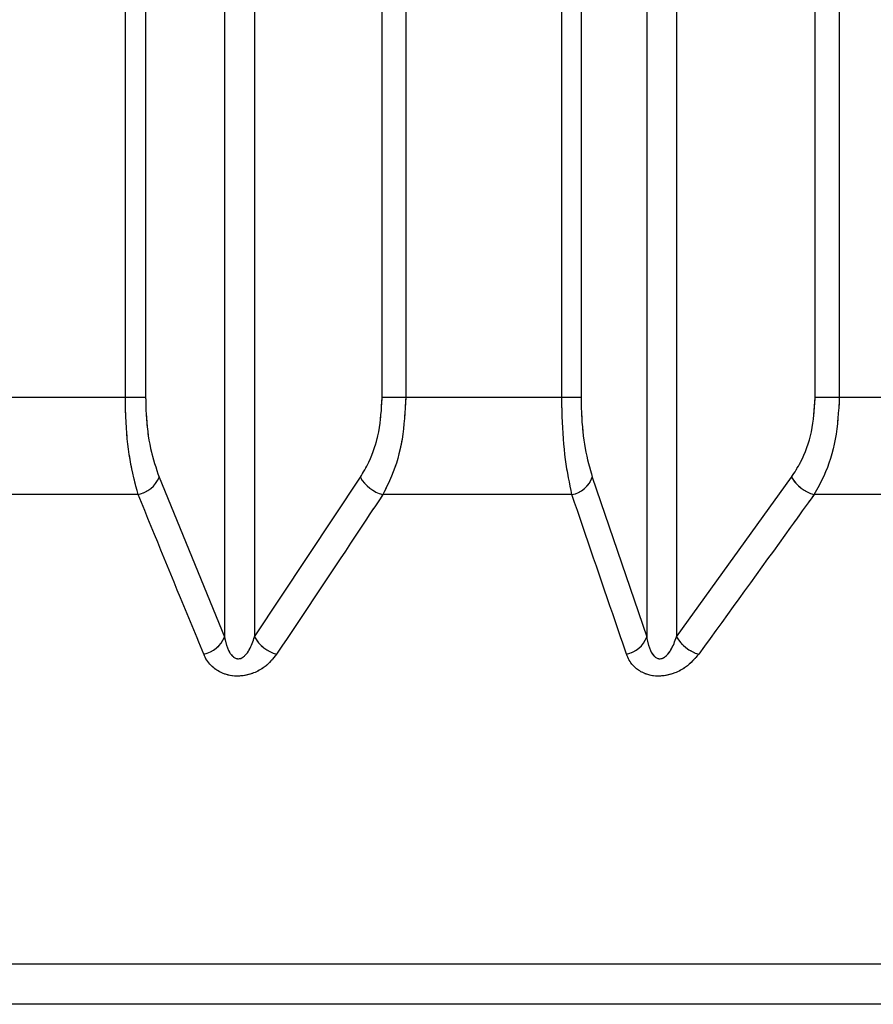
# Model space of a CAD drawing. Header units: inches. Extents: x 0.1 to 16.9, y 0.1 to 10.9.
# Tile 39 of 235: x 6.45035 to 6.45149, y 2.44266 to 2.44397. Entities that reach past the tile are written whole.
import ezdxf

# ---------------------------------------------------------------- set-up
doc = ezdxf.new("R2010")
doc.units = ezdxf.units.IN
doc.header["$MEASUREMENT"] = 0
doc.linetypes.add('PHANTOM', pattern=[0.49999999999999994, 0.25, -0.05, 0.05, -0.05, 0.05, -0.05])

msp = doc.modelspace()

# ---------------------------------------------------------------- linework, layer by layer
at = {"color": 7, "linetype": 'Continuous', "lineweight": 25}
for p, q in [((6.450486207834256, 2.443469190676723), (6.450486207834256, 2.447858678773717)), ((6.450513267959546, 2.447858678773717), (6.450513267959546, 2.443469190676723)), ((6.450829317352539, 2.443469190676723), (6.450829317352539, 2.447858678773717)), ((6.450860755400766, 2.447858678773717), (6.450860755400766, 2.443469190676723)), ((6.451069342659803, 2.443469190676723), (6.451069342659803, 2.447858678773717)), ((6.45109501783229, 2.447858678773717), (6.45109501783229, 2.443469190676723)), ((6.451407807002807, 2.443469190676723), (6.451407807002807, 2.447858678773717)), ((6.451440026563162, 2.447858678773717), (6.451440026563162, 2.443469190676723)), ((6.450618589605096, 2.447602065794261), (6.450618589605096, 2.443149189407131)), ((6.450658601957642, 2.447602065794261), (6.450658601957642, 2.443149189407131)), ((6.451182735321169, 2.447602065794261), (6.451182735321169, 2.443149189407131)), ((6.451222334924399, 2.447602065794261), (6.451222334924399, 2.443149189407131)), ((6.450486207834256, 2.443469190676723), (6.450275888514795, 2.443469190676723)), ((6.450513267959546, 2.443469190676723), (6.450486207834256, 2.443469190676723)), ((6.450860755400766, 2.443469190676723), (6.450829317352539, 2.443469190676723)), ((6.451069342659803, 2.443469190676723), (6.450860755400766, 2.443469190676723)), ((6.45109501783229, 2.443469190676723), (6.451069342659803, 2.443469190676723)), ((6.451440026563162, 2.443469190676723), (6.451407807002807, 2.443469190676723)), ((6.451646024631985, 2.443469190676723), (6.451440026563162, 2.443469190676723)), ((6.450531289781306, 2.443362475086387), (6.450618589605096, 2.443149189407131)), ((6.450658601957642, 2.443149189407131), (6.450800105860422, 2.443362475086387)), ((6.451110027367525, 2.443362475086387), (6.451182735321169, 2.443149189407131)), ((6.451222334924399, 2.443149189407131), (6.451376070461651, 2.443362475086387)), ((6.450503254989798, 2.443339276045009), (6.450248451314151, 2.443339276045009)), ((6.451082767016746, 2.443339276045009), (6.450830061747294, 2.443339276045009)), ((6.451655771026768, 2.443339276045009), (6.451406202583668, 2.443339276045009)), ((6.4580042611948, 2.44271199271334), (6.440993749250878, 2.44271199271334)), ((6.457874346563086, 2.442658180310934), (6.441123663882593, 2.442658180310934))]:
    msp.add_line(p, q, dxfattribs=at)
at = {"color": 7, "linetype": 'PHANTOM', "lineweight": 18}
for p, q in [((6.450486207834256, 2.443469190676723), (6.450486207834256, 2.447858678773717)), ((6.450486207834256, 2.443469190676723), (6.450486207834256, 2.447858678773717)), ((6.450486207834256, 2.443469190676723), (6.450486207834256, 2.447858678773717)), ((6.450513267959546, 2.447858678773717), (6.450513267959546, 2.443469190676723)), ((6.450513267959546, 2.447858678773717), (6.450513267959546, 2.443469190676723)), ((6.450513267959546, 2.447858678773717), (6.450513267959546, 2.443469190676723)), ((6.450829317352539, 2.443469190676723), (6.450829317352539, 2.447858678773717)), ((6.450829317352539, 2.443469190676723), (6.450829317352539, 2.447858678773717)), ((6.450829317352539, 2.443469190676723), (6.450829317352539, 2.447858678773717)), ((6.450860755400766, 2.447858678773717), (6.450860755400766, 2.443469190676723)), ((6.450860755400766, 2.447858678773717), (6.450860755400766, 2.443469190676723)), ((6.450860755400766, 2.447858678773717), (6.450860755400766, 2.443469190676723)), ((6.451069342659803, 2.443469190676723), (6.451069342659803, 2.447858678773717)), ((6.451069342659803, 2.443469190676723), (6.451069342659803, 2.447858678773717)), ((6.451069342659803, 2.443469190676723), (6.451069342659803, 2.447858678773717)), ((6.45109501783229, 2.447858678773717), (6.45109501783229, 2.443469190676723)), ((6.45109501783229, 2.447858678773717), (6.45109501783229, 2.443469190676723)), ((6.45109501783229, 2.447858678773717), (6.45109501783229, 2.443469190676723)), ((6.451407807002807, 2.443469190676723), (6.451407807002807, 2.447858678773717)), ((6.451407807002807, 2.443469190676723), (6.451407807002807, 2.447858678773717)), ((6.451407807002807, 2.443469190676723), (6.451407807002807, 2.447858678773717)), ((6.451440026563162, 2.447858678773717), (6.451440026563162, 2.443469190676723)), ((6.451440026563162, 2.447858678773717), (6.451440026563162, 2.443469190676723)), ((6.451440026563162, 2.447858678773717), (6.451440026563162, 2.443469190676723)), ((6.450618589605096, 2.447602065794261), (6.450618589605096, 2.443149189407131)), ((6.450618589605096, 2.447602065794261), (6.450618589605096, 2.443149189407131)), ((6.450618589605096, 2.447602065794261), (6.450618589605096, 2.443149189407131)), ((6.450658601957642, 2.447602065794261), (6.450658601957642, 2.443149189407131)), ((6.450658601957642, 2.447602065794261), (6.450658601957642, 2.443149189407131)), ((6.450658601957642, 2.447602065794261), (6.450658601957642, 2.443149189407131)), ((6.451182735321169, 2.447602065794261), (6.451182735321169, 2.443149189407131)), ((6.451182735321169, 2.447602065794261), (6.451182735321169, 2.443149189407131)), ((6.451182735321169, 2.447602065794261), (6.451182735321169, 2.443149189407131)), ((6.451222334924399, 2.447602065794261), (6.451222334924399, 2.443149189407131)), ((6.451222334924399, 2.447602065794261), (6.451222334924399, 2.443149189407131)), ((6.451222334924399, 2.447602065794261), (6.451222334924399, 2.443149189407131)), ((6.450486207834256, 2.443469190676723), (6.450275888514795, 2.443469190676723)), ((6.450486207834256, 2.443469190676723), (6.450275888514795, 2.443469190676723)), ((6.450486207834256, 2.443469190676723), (6.450275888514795, 2.443469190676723)), ((6.450513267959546, 2.443469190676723), (6.450486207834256, 2.443469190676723)), ((6.450513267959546, 2.443469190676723), (6.450486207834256, 2.443469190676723)), ((6.450513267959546, 2.443469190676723), (6.450486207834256, 2.443469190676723)), ((6.450860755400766, 2.443469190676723), (6.450829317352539, 2.443469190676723)), ((6.450860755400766, 2.443469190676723), (6.450829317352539, 2.443469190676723)), ((6.450860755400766, 2.443469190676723), (6.450829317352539, 2.443469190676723)), ((6.451069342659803, 2.443469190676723), (6.450860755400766, 2.443469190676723)), ((6.451069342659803, 2.443469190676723), (6.450860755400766, 2.443469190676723)), ((6.451069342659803, 2.443469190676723), (6.450860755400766, 2.443469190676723)), ((6.45109501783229, 2.443469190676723), (6.451069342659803, 2.443469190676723)), ((6.45109501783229, 2.443469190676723), (6.451069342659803, 2.443469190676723)), ((6.45109501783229, 2.443469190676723), (6.451069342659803, 2.443469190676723)), ((6.451440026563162, 2.443469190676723), (6.451407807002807, 2.443469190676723)), ((6.451440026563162, 2.443469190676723), (6.451407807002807, 2.443469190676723)), ((6.451440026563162, 2.443469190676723), (6.451407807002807, 2.443469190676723)), ((6.451646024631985, 2.443469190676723), (6.451440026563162, 2.443469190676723)), ((6.451646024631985, 2.443469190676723), (6.451440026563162, 2.443469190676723)), ((6.451646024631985, 2.443469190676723), (6.451440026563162, 2.443469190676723)), ((6.450531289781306, 2.443362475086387), (6.450618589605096, 2.443149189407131)), ((6.450531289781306, 2.443362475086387), (6.450618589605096, 2.443149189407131)), ((6.450531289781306, 2.443362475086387), (6.450618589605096, 2.443149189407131)), ((6.450658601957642, 2.443149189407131), (6.450800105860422, 2.443362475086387)), ((6.450658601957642, 2.443149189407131), (6.450800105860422, 2.443362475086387)), ((6.450658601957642, 2.443149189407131), (6.450800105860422, 2.443362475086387)), ((6.451110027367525, 2.443362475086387), (6.451182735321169, 2.443149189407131)), ((6.451110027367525, 2.443362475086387), (6.451182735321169, 2.443149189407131)), ((6.451110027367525, 2.443362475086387), (6.451182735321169, 2.443149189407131)), ((6.451222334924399, 2.443149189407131), (6.451376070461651, 2.443362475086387)), ((6.451222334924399, 2.443149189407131), (6.451376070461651, 2.443362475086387)), ((6.451222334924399, 2.443149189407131), (6.451376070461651, 2.443362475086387)), ((6.450503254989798, 2.443339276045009), (6.450248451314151, 2.443339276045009)), ((6.450503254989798, 2.443339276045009), (6.450248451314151, 2.443339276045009)), ((6.450503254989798, 2.443339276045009), (6.450248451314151, 2.443339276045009)), ((6.451082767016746, 2.443339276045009), (6.450830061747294, 2.443339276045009)), ((6.451082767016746, 2.443339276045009), (6.450830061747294, 2.443339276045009)), ((6.451082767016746, 2.443339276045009), (6.450830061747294, 2.443339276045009)), ((6.451655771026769, 2.443339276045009), (6.451406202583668, 2.443339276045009)), ((6.451655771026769, 2.443339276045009), (6.451406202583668, 2.443339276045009)), ((6.451655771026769, 2.443339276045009), (6.451406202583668, 2.443339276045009)), ((6.4580042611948, 2.44271199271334), (6.440993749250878, 2.44271199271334)), ((6.4580042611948, 2.44271199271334), (6.44099374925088, 2.44271199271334)), ((6.4580042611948, 2.44271199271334), (6.44099374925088, 2.44271199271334)), ((6.457874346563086, 2.442658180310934), (6.441123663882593, 2.442658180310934)), ((6.457874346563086, 2.442658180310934), (6.441123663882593, 2.442658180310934)), ((6.457874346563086, 2.442658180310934), (6.441123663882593, 2.442658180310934))]:
    msp.add_line(p, q, dxfattribs=at)
at = {"color": 7, "linetype": 'Continuous', "lineweight": 25}
for centre, radius, start, end in [((6.450495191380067, 2.443377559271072), 3.912323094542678e-05, 281.8943662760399, 337.3217568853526), ((6.450843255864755, 2.443387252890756), 4.975803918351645e-05, 209.8655128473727, 254.6232104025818), ((6.45107565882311, 2.443375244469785), 3.666406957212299e-05, 281.1789275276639, 339.6178163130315), ((6.451421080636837, 2.443389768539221), 5.263884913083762e-05, 211.2319549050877, 253.581931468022), ((6.450582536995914, 2.443164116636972), 3.902067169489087e-05, 282.2910596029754, 337.5084783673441), ((6.450701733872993, 2.443173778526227), 4.964863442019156e-05, 209.6870777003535, 254.2651946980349), ((6.451148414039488, 2.443161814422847), 3.656967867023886e-05, 281.5898274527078, 339.8040541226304), ((6.451267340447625, 2.443176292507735), 5.253641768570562e-05, 211.0570745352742, 253.230231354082)]:
    msp.add_arc(centre, radius, start, end, dxfattribs=at)
at = {"color": 7, "linetype": 'PHANTOM', "lineweight": 18}
for centre, radius, start, end in [((6.450495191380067, 2.443377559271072), 3.912323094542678e-05, 281.8943662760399, 337.3217568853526), ((6.450495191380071, 2.443377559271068), 3.912323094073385e-05, 281.8943662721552, 337.3217568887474), ((6.450495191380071, 2.443377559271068), 3.912323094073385e-05, 281.8943662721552, 337.3217568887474), ((6.450843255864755, 2.443387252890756), 4.975803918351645e-05, 209.8655128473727, 254.6232104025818), ((6.450843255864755, 2.443387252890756), 4.975803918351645e-05, 209.8655128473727, 254.6232104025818), ((6.450843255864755, 2.443387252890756), 4.975803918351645e-05, 209.8655128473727, 254.6232104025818), ((6.45107565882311, 2.443375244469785), 3.666406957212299e-05, 281.1789275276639, 339.6178163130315), ((6.45107565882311, 2.443375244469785), 3.666406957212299e-05, 281.1789275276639, 339.6178163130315), ((6.45107565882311, 2.443375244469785), 3.666406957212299e-05, 281.1789275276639, 339.6178163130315), ((6.451421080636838, 2.443389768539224), 5.263884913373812e-05, 211.2319549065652, 253.5819314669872), ((6.451421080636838, 2.443389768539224), 5.263884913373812e-05, 211.2319549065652, 253.5819314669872), ((6.451421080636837, 2.443389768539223), 5.263884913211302e-05, 211.231954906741, 253.5819314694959), ((6.450582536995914, 2.443164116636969), 3.902067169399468e-05, 282.291059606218, 337.5084783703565), ((6.450582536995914, 2.443164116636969), 3.902067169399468e-05, 282.291059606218, 337.5084783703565), ((6.450582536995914, 2.443164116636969), 3.902067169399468e-05, 282.291059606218, 337.5084783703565), ((6.450701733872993, 2.443173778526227), 4.964863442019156e-05, 209.6870777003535, 254.2651946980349), ((6.450701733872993, 2.443173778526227), 4.964863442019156e-05, 209.6870777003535, 254.2651946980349), ((6.450701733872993, 2.443173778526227), 4.964863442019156e-05, 209.6870777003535, 254.2651946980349), ((6.451148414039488, 2.443161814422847), 3.656967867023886e-05, 281.5898274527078, 339.8040541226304), ((6.451148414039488, 2.443161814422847), 3.656967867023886e-05, 281.5898274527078, 339.8040541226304), ((6.45114841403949, 2.443161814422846), 3.656967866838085e-05, 281.5898274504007, 339.8040541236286), ((6.451267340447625, 2.443176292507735), 5.253641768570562e-05, 211.0570745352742, 253.230231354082), ((6.451267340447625, 2.443176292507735), 5.253641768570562e-05, 211.0570745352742, 253.230231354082), ((6.451267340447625, 2.443176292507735), 5.253641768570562e-05, 211.0570745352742, 253.230231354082)]:
    msp.add_arc(centre, radius, start, end, dxfattribs=at)
at = {"color": 7, "linetype": 'Continuous', "lineweight": 25}
for points, knots in [([(6.450503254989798, 2.443339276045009), (6.450499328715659, 2.443354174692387), (6.450491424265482, 2.443384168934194), (6.450486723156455, 2.443431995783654), (6.450486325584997, 2.443460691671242), (6.450486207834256, 2.443469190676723)], [0, 0, 0, 0, 0.4099050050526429, 0.8252285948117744, 1, 1, 1, 1]), ([(6.450513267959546, 2.443469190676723), (6.450513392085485, 2.443462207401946), (6.450513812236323, 2.443438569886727), (6.450518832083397, 2.443399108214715), (6.450527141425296, 2.443374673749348), (6.450531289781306, 2.443362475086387)], [0, 0, 0, 0, 0.1735354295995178, 0.5873958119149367, 0.9999999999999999, 0.9999999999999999, 0.9999999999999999, 0.9999999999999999]), ([(6.450800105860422, 2.443362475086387), (6.450803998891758, 2.443369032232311), (6.450814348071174, 2.443386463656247), (6.450826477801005, 2.443422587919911), (6.450828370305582, 2.443453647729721), (6.450829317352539, 2.443469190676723)], [0, 0, 0, 0, 0.2315050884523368, 0.6154298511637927, 1, 1, 1, 1]), ([(6.450860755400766, 2.443469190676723), (6.450859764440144, 2.443450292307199), (6.450857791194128, 2.44341266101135), (6.450845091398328, 2.4433686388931), (6.450834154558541, 2.443347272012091), (6.450830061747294, 2.443339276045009)], [0, 0, 0, 0, 0.3869935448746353, 0.7705992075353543, 1, 1, 1, 1]), ([(6.451082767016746, 2.443339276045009), (6.451079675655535, 2.443354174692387), (6.451073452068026, 2.443384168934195), (6.451069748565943, 2.443431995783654), (6.451069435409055, 2.443460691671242), (6.451069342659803, 2.443469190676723)], [0, 0, 0, 0, 0.4099050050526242, 0.8252285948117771, 0.9999999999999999, 0.9999999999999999, 0.9999999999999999, 0.9999999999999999]), ([(6.45109501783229, 2.443469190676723), (6.451095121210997, 2.443462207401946), (6.451095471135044, 2.443438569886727), (6.451099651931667, 2.443399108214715), (6.451106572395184, 2.443374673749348), (6.451110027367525, 2.443362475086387)], [0, 0, 0, 0, 0.17353542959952, 0.587395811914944, 1, 1, 1, 1]), ([(6.451376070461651, 2.443362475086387), (6.451380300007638, 2.443369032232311), (6.451391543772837, 2.443386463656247), (6.451404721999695, 2.443422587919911), (6.451406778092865, 2.443453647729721), (6.451407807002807, 2.443469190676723)], [0, 0, 0, 0, 0.2315050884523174, 0.6154298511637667, 1, 1, 1, 1]), ([(6.451440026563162, 2.443469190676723), (6.451438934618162, 2.443450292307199), (6.451436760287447, 2.44341266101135), (6.451422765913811, 2.4433686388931), (6.451410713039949, 2.443347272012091), (6.451406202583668, 2.443339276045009)], [0, 0, 0, 0, 0.386993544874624, 0.7705992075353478, 1, 1, 1, 1]), ([(6.45059084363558, 2.443125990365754), (6.450584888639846, 2.443140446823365), (6.450555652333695, 2.443211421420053), (6.450526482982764, 2.443282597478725), (6.450503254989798, 2.443339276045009)], [0, 0, 0, 0, 0.2036849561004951, 1, 1, 1, 1]), ([(6.450830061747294, 2.443339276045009), (6.450820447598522, 2.443324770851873), (6.450773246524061, 2.443253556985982), (6.450725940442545, 2.443182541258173), (6.450688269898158, 2.443125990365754)], [0, 0, 0, 0, 0.2036849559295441, 1, 1, 1, 1]), ([(6.451155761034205, 2.443125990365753), (6.451150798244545, 2.443140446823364), (6.451126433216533, 2.443211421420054), (6.451102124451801, 2.443282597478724), (6.451082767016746, 2.443339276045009)], [0, 0, 0, 0, 0.2036849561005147, 1, 1, 1, 1]), ([(6.451406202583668, 2.443339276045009), (6.451395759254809, 2.443324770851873), (6.451344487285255, 2.443253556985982), (6.451293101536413, 2.443182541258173), (6.45125218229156, 2.443125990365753)], [0, 0, 0, 0, 0.2036849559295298, 1, 1, 1, 1]), ([(6.450618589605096, 2.443149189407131), (6.450618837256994, 2.443147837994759), (6.45061998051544, 2.443141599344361), (6.4506227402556, 2.443132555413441), (6.45062772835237, 2.443124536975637), (6.450631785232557, 2.44312137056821), (6.450634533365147, 2.4431201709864), (6.450637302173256, 2.443119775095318), (6.450640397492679, 2.443120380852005), (6.450643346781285, 2.443121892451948), (6.450647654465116, 2.443125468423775), (6.45065387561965, 2.443134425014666), (6.450656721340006, 2.443143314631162), (6.450658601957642, 2.443149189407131)], [0, 0, 0, 0, 0.05649002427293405, 0.2607801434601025, 0.3867306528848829, 0.4358741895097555, 0.4646030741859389, 0.5036756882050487, 0.5409810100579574, 0.5816903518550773, 0.6276471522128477, 0.7539275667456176, 1, 1, 1, 1]), ([(6.451182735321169, 2.443149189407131), (6.451182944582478, 2.443147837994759), (6.451183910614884, 2.443141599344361), (6.451186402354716, 2.443132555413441), (6.451191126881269, 2.443124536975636), (6.451195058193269, 2.44312137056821), (6.451197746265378, 2.443120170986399), (6.451200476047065, 2.443119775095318), (6.451203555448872, 2.443120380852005), (6.451206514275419, 2.443121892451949), (6.451210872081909, 2.443125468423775), (6.451217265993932, 2.443134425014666), (6.451220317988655, 2.443143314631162), (6.451222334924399, 2.443149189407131)], [0, 0, 0, 0, 0.0564900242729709, 0.2607801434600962, 0.3867306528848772, 0.4358741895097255, 0.4646030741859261, 0.5036756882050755, 0.5409810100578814, 0.5816903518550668, 0.6276471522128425, 0.7539275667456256, 0.9999999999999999, 0.9999999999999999, 0.9999999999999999, 0.9999999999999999]), ([(6.450688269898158, 2.443125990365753), (6.450683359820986, 2.443119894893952), (6.450675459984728, 2.443110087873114), (6.450658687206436, 2.443100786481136), (6.450643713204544, 2.443096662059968), (6.450629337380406, 2.44309653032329), (6.450615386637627, 2.443100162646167), (6.450601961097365, 2.443108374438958), (6.450594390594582, 2.443118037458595), (6.450591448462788, 2.443124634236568), (6.45059084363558, 2.443125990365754)], [0, 0, 0, 0, 0.2086143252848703, 0.335640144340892, 0.4424206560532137, 0.5496604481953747, 0.6478447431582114, 0.77746333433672, 0.9542521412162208, 0.9999999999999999, 0.9999999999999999, 0.9999999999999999, 0.9999999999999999]), ([(6.45125218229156, 2.443125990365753), (6.45124693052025, 2.443119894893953), (6.451238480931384, 2.443110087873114), (6.451221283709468, 2.443100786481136), (6.45120619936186, 2.443096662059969), (6.451191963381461, 2.443096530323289), (6.451178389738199, 2.443100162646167), (6.45116563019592, 2.443108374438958), (6.451158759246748, 2.443118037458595), (6.451156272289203, 2.443124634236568), (6.451155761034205, 2.443125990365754)], [0, 0, 0, 0, 0.208614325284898, 0.33564014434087, 0.4424206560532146, 0.5496604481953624, 0.6478447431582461, 0.7774633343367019, 0.9542521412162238, 1, 1, 1, 1])]:
    msp.add_open_spline(points, degree=3, knots=knots, dxfattribs=at)
at = {"color": 7, "linetype": 'PHANTOM', "lineweight": 18}
for points, knots in [([(6.450503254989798, 2.443339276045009), (6.450499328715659, 2.443354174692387), (6.450491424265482, 2.443384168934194), (6.450486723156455, 2.443431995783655), (6.450486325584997, 2.443460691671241), (6.450486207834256, 2.443469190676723)], [0, 0, 0, 0, 0.4099050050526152, 0.8252285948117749, 1, 1, 1, 1]), ([(6.450503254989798, 2.443339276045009), (6.450499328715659, 2.443354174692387), (6.450491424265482, 2.443384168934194), (6.450486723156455, 2.443431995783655), (6.450486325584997, 2.443460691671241), (6.450486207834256, 2.443469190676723)], [0, 0, 0, 0, 0.4099050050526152, 0.8252285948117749, 1, 1, 1, 1]), ([(6.450503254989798, 2.443339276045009), (6.450499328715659, 2.443354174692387), (6.450491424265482, 2.443384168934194), (6.450486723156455, 2.443431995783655), (6.450486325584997, 2.443460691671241), (6.450486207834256, 2.443469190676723)], [0, 0, 0, 0, 0.4099050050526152, 0.8252285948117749, 1, 1, 1, 1]), ([(6.450513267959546, 2.443469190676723), (6.450513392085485, 2.443462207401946), (6.450513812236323, 2.443438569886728), (6.450518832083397, 2.443399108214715), (6.450527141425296, 2.443374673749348), (6.450531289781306, 2.443362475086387)], [0, 0, 0, 0, 0.1735354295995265, 0.5873958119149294, 1, 1, 1, 1]), ([(6.450513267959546, 2.443469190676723), (6.450513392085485, 2.443462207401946), (6.450513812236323, 2.443438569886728), (6.450518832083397, 2.443399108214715), (6.450527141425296, 2.443374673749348), (6.450531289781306, 2.443362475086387)], [0, 0, 0, 0, 0.1735354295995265, 0.5873958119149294, 1, 1, 1, 1]), ([(6.450513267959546, 2.443469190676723), (6.450513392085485, 2.443462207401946), (6.450513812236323, 2.443438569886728), (6.450518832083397, 2.443399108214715), (6.450527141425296, 2.443374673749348), (6.450531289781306, 2.443362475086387)], [0, 0, 0, 0, 0.1735354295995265, 0.5873958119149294, 1, 1, 1, 1]), ([(6.450800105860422, 2.443362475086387), (6.450803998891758, 2.443369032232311), (6.450814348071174, 2.443386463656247), (6.450826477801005, 2.443422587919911), (6.450828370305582, 2.443453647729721), (6.450829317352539, 2.443469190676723)], [0, 0, 0, 0, 0.2315050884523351, 0.6154298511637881, 1, 1, 1, 1]), ([(6.450800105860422, 2.443362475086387), (6.450803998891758, 2.443369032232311), (6.450814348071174, 2.443386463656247), (6.450826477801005, 2.443422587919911), (6.450828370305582, 2.443453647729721), (6.450829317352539, 2.443469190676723)], [0, 0, 0, 0, 0.2315050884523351, 0.6154298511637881, 1, 1, 1, 1]), ([(6.450800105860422, 2.443362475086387), (6.450803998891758, 2.443369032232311), (6.450814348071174, 2.443386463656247), (6.450826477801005, 2.443422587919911), (6.450828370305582, 2.443453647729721), (6.450829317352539, 2.443469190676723)], [0, 0, 0, 0, 0.2315050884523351, 0.6154298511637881, 1, 1, 1, 1]), ([(6.450860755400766, 2.443469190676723), (6.450859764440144, 2.443450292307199), (6.450857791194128, 2.44341266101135), (6.450845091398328, 2.443368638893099), (6.450834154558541, 2.443347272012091), (6.450830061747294, 2.443339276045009)], [0, 0, 0, 0, 0.386993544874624, 0.7705992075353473, 1, 1, 1, 1]), ([(6.450860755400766, 2.443469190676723), (6.450859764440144, 2.443450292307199), (6.450857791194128, 2.44341266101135), (6.450845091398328, 2.443368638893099), (6.450834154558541, 2.443347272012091), (6.450830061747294, 2.443339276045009)], [0, 0, 0, 0, 0.386993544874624, 0.7705992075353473, 1, 1, 1, 1]), ([(6.450860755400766, 2.443469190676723), (6.450859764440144, 2.443450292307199), (6.450857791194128, 2.44341266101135), (6.450845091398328, 2.443368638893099), (6.450834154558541, 2.443347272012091), (6.450830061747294, 2.443339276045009)], [0, 0, 0, 0, 0.386993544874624, 0.7705992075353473, 1, 1, 1, 1]), ([(6.451082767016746, 2.443339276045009), (6.451079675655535, 2.443354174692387), (6.451073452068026, 2.443384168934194), (6.451069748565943, 2.443431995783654), (6.451069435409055, 2.443460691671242), (6.451069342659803, 2.443469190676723)], [0, 0, 0, 0, 0.4099050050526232, 0.8252285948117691, 1, 1, 1, 1]), ([(6.451082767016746, 2.443339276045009), (6.451079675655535, 2.443354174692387), (6.451073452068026, 2.443384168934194), (6.451069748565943, 2.443431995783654), (6.451069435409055, 2.443460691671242), (6.451069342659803, 2.443469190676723)], [0, 0, 0, 0, 0.4099050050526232, 0.8252285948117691, 1, 1, 1, 1]), ([(6.451082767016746, 2.443339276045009), (6.451079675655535, 2.443354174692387), (6.451073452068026, 2.443384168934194), (6.451069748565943, 2.443431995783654), (6.451069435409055, 2.443460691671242), (6.451069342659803, 2.443469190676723)], [0, 0, 0, 0, 0.4099050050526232, 0.8252285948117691, 1, 1, 1, 1]), ([(6.45109501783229, 2.443469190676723), (6.451095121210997, 2.443462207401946), (6.451095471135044, 2.443438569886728), (6.451099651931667, 2.443399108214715), (6.451106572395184, 2.443374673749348), (6.451110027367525, 2.443362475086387)], [0, 0, 0, 0, 0.1735354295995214, 0.5873958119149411, 1, 1, 1, 1]), ([(6.45109501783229, 2.443469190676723), (6.451095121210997, 2.443462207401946), (6.451095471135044, 2.443438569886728), (6.451099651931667, 2.443399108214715), (6.451106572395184, 2.443374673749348), (6.451110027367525, 2.443362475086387)], [0, 0, 0, 0, 0.1735354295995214, 0.5873958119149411, 1, 1, 1, 1]), ([(6.45109501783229, 2.443469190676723), (6.451095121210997, 2.443462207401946), (6.451095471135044, 2.443438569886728), (6.451099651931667, 2.443399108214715), (6.451106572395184, 2.443374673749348), (6.451110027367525, 2.443362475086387)], [0, 0, 0, 0, 0.1735354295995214, 0.5873958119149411, 1, 1, 1, 1]), ([(6.451376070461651, 2.443362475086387), (6.451380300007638, 2.443369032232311), (6.451391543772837, 2.443386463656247), (6.451404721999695, 2.443422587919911), (6.451406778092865, 2.443453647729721), (6.451407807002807, 2.443469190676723)], [0, 0, 0, 0, 0.231505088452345, 0.6154298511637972, 1, 1, 1, 1]), ([(6.451376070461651, 2.443362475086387), (6.451380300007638, 2.443369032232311), (6.451391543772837, 2.443386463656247), (6.451404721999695, 2.443422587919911), (6.451406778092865, 2.443453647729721), (6.451407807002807, 2.443469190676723)], [0, 0, 0, 0, 0.231505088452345, 0.6154298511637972, 1, 1, 1, 1]), ([(6.451376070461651, 2.443362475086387), (6.451380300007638, 2.443369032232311), (6.451391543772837, 2.443386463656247), (6.451404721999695, 2.443422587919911), (6.451406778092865, 2.443453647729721), (6.451407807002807, 2.443469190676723)], [0, 0, 0, 0, 0.231505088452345, 0.6154298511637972, 1, 1, 1, 1]), ([(6.451440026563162, 2.443469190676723), (6.451438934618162, 2.443450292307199), (6.451436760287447, 2.44341266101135), (6.451422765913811, 2.4433686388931), (6.451410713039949, 2.443347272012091), (6.451406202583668, 2.443339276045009)], [0, 0, 0, 0, 0.386993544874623, 0.7705992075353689, 0.9999999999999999, 0.9999999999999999, 0.9999999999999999, 0.9999999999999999]), ([(6.451440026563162, 2.443469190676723), (6.451438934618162, 2.443450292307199), (6.451436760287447, 2.44341266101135), (6.451422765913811, 2.4433686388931), (6.451410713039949, 2.443347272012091), (6.451406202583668, 2.443339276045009)], [0, 0, 0, 0, 0.386993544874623, 0.7705992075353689, 0.9999999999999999, 0.9999999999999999, 0.9999999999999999, 0.9999999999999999]), ([(6.451440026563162, 2.443469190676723), (6.451438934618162, 2.443450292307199), (6.451436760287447, 2.44341266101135), (6.451422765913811, 2.4433686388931), (6.451410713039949, 2.443347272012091), (6.451406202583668, 2.443339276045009)], [0, 0, 0, 0, 0.386993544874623, 0.7705992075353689, 0.9999999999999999, 0.9999999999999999, 0.9999999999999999, 0.9999999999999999]), ([(6.450590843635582, 2.443125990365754), (6.450584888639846, 2.443140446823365), (6.450555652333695, 2.443211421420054), (6.450526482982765, 2.443282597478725), (6.450503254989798, 2.443339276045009)], [0, 0, 0, 0, 0.2036849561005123, 1, 1, 1, 1]), ([(6.450590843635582, 2.443125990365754), (6.450584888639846, 2.443140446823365), (6.450555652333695, 2.443211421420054), (6.450526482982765, 2.443282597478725), (6.450503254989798, 2.443339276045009)], [0, 0, 0, 0, 0.2036849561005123, 1, 1, 1, 1]), ([(6.450590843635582, 2.443125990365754), (6.450584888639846, 2.443140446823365), (6.450555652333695, 2.443211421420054), (6.450526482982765, 2.443282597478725), (6.450503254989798, 2.443339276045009)], [0, 0, 0, 0, 0.2036849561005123, 1, 1, 1, 1]), ([(6.450830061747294, 2.443339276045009), (6.450820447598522, 2.443324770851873), (6.450773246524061, 2.443253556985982), (6.450725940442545, 2.443182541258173), (6.450688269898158, 2.443125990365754)], [0, 0, 0, 0, 0.203684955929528, 1, 1, 1, 1]), ([(6.450830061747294, 2.443339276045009), (6.450820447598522, 2.443324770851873), (6.450773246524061, 2.443253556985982), (6.450725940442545, 2.443182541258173), (6.450688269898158, 2.443125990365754)], [0, 0, 0, 0, 0.203684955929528, 1, 1, 1, 1]), ([(6.450830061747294, 2.443339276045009), (6.450820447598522, 2.443324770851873), (6.450773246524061, 2.443253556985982), (6.450725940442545, 2.443182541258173), (6.450688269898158, 2.443125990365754)], [0, 0, 0, 0, 0.203684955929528, 1, 1, 1, 1]), ([(6.451155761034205, 2.443125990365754), (6.451150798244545, 2.443140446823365), (6.451126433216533, 2.443211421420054), (6.451102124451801, 2.443282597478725), (6.451082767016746, 2.443339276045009)], [0, 0, 0, 0, 0.2036849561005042, 1, 1, 1, 1]), ([(6.451155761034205, 2.443125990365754), (6.451150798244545, 2.443140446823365), (6.451126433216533, 2.443211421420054), (6.451102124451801, 2.443282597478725), (6.451082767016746, 2.443339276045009)], [0, 0, 0, 0, 0.2036849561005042, 1, 1, 1, 1]), ([(6.451155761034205, 2.443125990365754), (6.451150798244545, 2.443140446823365), (6.451126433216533, 2.443211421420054), (6.451102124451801, 2.443282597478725), (6.451082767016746, 2.443339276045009)], [0, 0, 0, 0, 0.2036849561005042, 1, 1, 1, 1]), ([(6.451406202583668, 2.443339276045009), (6.451395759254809, 2.443324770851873), (6.451344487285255, 2.443253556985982), (6.451293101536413, 2.443182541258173), (6.45125218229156, 2.443125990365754)], [0, 0, 0, 0, 0.2036849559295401, 1, 1, 1, 1]), ([(6.451406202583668, 2.443339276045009), (6.451395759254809, 2.443324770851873), (6.451344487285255, 2.443253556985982), (6.451293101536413, 2.443182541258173), (6.45125218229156, 2.443125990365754)], [0, 0, 0, 0, 0.2036849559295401, 1, 1, 1, 1]), ([(6.451406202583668, 2.443339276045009), (6.451395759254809, 2.443324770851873), (6.451344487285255, 2.443253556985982), (6.451293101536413, 2.443182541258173), (6.45125218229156, 2.443125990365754)], [0, 0, 0, 0, 0.2036849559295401, 1, 1, 1, 1]), ([(6.450618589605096, 2.443149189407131), (6.450618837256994, 2.443147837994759), (6.45061998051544, 2.443141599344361), (6.4506227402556, 2.443132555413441), (6.45062772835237, 2.443124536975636), (6.450631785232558, 2.44312137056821), (6.450634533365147, 2.443120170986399), (6.450637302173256, 2.443119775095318), (6.450640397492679, 2.443120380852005), (6.450643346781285, 2.443121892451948), (6.450647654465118, 2.443125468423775), (6.45065387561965, 2.443134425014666), (6.450656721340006, 2.443143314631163), (6.450658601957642, 2.443149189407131)], [0, 0, 0, 0, 0.05649002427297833, 0.2607801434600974, 0.3867306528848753, 0.435874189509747, 0.4646030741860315, 0.5036756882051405, 0.540981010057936, 0.581690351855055, 0.6276471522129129, 0.7539275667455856, 1, 1, 1, 1]), ([(6.450618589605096, 2.443149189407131), (6.450618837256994, 2.443147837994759), (6.45061998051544, 2.443141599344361), (6.4506227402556, 2.443132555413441), (6.45062772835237, 2.443124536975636), (6.450631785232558, 2.44312137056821), (6.450634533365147, 2.443120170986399), (6.450637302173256, 2.443119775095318), (6.450640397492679, 2.443120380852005), (6.450643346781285, 2.443121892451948), (6.450647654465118, 2.443125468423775), (6.45065387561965, 2.443134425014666), (6.450656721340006, 2.443143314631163), (6.450658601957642, 2.443149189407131)], [0, 0, 0, 0, 0.05649002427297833, 0.2607801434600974, 0.3867306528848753, 0.435874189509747, 0.4646030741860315, 0.5036756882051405, 0.540981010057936, 0.581690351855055, 0.6276471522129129, 0.7539275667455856, 1, 1, 1, 1]), ([(6.450618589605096, 2.443149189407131), (6.450618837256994, 2.443147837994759), (6.45061998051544, 2.443141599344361), (6.4506227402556, 2.443132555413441), (6.45062772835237, 2.443124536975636), (6.450631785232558, 2.44312137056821), (6.450634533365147, 2.443120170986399), (6.450637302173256, 2.443119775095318), (6.450640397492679, 2.443120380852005), (6.450643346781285, 2.443121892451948), (6.450647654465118, 2.443125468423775), (6.45065387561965, 2.443134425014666), (6.450656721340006, 2.443143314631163), (6.450658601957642, 2.443149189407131)], [0, 0, 0, 0, 0.05649002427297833, 0.2607801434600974, 0.3867306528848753, 0.435874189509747, 0.4646030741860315, 0.5036756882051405, 0.540981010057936, 0.581690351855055, 0.6276471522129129, 0.7539275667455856, 1, 1, 1, 1]), ([(6.451182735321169, 2.443149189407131), (6.451182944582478, 2.443147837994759), (6.451183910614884, 2.443141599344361), (6.451186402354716, 2.443132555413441), (6.451191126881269, 2.443124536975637), (6.451195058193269, 2.44312137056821), (6.451197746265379, 2.4431201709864), (6.451200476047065, 2.443119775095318), (6.451203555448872, 2.443120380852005), (6.451206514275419, 2.443121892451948), (6.451210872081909, 2.443125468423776), (6.451217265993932, 2.443134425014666), (6.451220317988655, 2.443143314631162), (6.451222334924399, 2.443149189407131)], [0, 0, 0, 0, 0.05649002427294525, 0.2607801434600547, 0.3867306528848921, 0.4358741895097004, 0.4646030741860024, 0.5036756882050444, 0.5409810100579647, 0.5816903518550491, 0.6276471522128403, 0.7539275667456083, 1, 1, 1, 1]), ([(6.451182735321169, 2.443149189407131), (6.451182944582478, 2.443147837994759), (6.451183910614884, 2.443141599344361), (6.451186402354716, 2.443132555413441), (6.451191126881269, 2.443124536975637), (6.451195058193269, 2.44312137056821), (6.451197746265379, 2.4431201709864), (6.451200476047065, 2.443119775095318), (6.451203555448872, 2.443120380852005), (6.451206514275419, 2.443121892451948), (6.451210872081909, 2.443125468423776), (6.451217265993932, 2.443134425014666), (6.451220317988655, 2.443143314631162), (6.451222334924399, 2.443149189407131)], [0, 0, 0, 0, 0.05649002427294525, 0.2607801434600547, 0.3867306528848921, 0.4358741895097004, 0.4646030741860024, 0.5036756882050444, 0.5409810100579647, 0.5816903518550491, 0.6276471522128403, 0.7539275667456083, 1, 1, 1, 1]), ([(6.451182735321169, 2.443149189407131), (6.451182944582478, 2.443147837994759), (6.451183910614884, 2.443141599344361), (6.451186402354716, 2.443132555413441), (6.451191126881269, 2.443124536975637), (6.451195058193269, 2.44312137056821), (6.451197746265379, 2.4431201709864), (6.451200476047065, 2.443119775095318), (6.451203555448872, 2.443120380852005), (6.451206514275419, 2.443121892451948), (6.451210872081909, 2.443125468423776), (6.451217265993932, 2.443134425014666), (6.451220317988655, 2.443143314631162), (6.451222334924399, 2.443149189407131)], [0, 0, 0, 0, 0.05649002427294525, 0.2607801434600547, 0.3867306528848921, 0.4358741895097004, 0.4646030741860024, 0.5036756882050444, 0.5409810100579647, 0.5816903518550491, 0.6276471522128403, 0.7539275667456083, 1, 1, 1, 1]), ([(6.450688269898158, 2.443125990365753), (6.450683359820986, 2.443119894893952), (6.450675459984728, 2.443110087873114), (6.450658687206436, 2.443100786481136), (6.450643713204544, 2.443096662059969), (6.450629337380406, 2.443096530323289), (6.450615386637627, 2.443100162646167), (6.450601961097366, 2.443108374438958), (6.450594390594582, 2.443118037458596), (6.450591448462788, 2.443124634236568), (6.450590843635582, 2.443125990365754)], [0, 0, 0, 0, 0.208614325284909, 0.3356401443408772, 0.4424206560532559, 0.5496604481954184, 0.6478447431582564, 0.7774633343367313, 0.9542521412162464, 1, 1, 1, 1]), ([(6.450688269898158, 2.443125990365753), (6.450683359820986, 2.443119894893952), (6.450675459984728, 2.443110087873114), (6.450658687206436, 2.443100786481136), (6.450643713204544, 2.443096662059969), (6.450629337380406, 2.443096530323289), (6.450615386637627, 2.443100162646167), (6.450601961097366, 2.443108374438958), (6.450594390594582, 2.443118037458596), (6.450591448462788, 2.443124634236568), (6.450590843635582, 2.443125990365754)], [0, 0, 0, 0, 0.208614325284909, 0.3356401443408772, 0.4424206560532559, 0.5496604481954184, 0.6478447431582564, 0.7774633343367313, 0.9542521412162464, 1, 1, 1, 1]), ([(6.450688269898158, 2.443125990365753), (6.450683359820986, 2.443119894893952), (6.450675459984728, 2.443110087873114), (6.450658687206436, 2.443100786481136), (6.450643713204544, 2.443096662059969), (6.450629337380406, 2.443096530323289), (6.450615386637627, 2.443100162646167), (6.450601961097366, 2.443108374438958), (6.450594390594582, 2.443118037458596), (6.450591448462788, 2.443124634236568), (6.450590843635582, 2.443125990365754)], [0, 0, 0, 0, 0.208614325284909, 0.3356401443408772, 0.4424206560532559, 0.5496604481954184, 0.6478447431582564, 0.7774633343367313, 0.9542521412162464, 1, 1, 1, 1]), ([(6.45125218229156, 2.443125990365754), (6.45124693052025, 2.443119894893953), (6.451238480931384, 2.443110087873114), (6.451221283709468, 2.443100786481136), (6.45120619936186, 2.443096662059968), (6.451191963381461, 2.443096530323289), (6.451178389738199, 2.443100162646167), (6.45116563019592, 2.443108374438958), (6.451158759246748, 2.443118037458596), (6.451156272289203, 2.443124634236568), (6.451155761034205, 2.443125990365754)], [0, 0, 0, 0, 0.2086143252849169, 0.3356401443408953, 0.4424206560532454, 0.5496604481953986, 0.6478447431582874, 0.77746333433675, 0.9542521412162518, 1, 1, 1, 1]), ([(6.45125218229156, 2.443125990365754), (6.45124693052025, 2.443119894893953), (6.451238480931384, 2.443110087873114), (6.451221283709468, 2.443100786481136), (6.45120619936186, 2.443096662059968), (6.451191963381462, 2.443096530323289), (6.451178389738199, 2.443100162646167), (6.45116563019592, 2.443108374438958), (6.451158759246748, 2.443118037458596), (6.451156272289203, 2.443124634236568), (6.451155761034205, 2.443125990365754)], [0, 0, 0, 0, 0.2086143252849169, 0.3356401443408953, 0.4424206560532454, 0.5496604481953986, 0.6478447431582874, 0.77746333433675, 0.9542521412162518, 1, 1, 1, 1]), ([(6.45125218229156, 2.443125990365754), (6.45124693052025, 2.443119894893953), (6.451238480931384, 2.443110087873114), (6.451221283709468, 2.443100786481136), (6.45120619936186, 2.443096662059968), (6.451191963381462, 2.443096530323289), (6.451178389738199, 2.443100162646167), (6.45116563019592, 2.443108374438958), (6.451158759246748, 2.443118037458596), (6.451156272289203, 2.443124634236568), (6.451155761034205, 2.443125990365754)], [0, 0, 0, 0, 0.2086143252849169, 0.3356401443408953, 0.4424206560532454, 0.5496604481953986, 0.6478447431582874, 0.77746333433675, 0.9542521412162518, 1, 1, 1, 1])]:
    msp.add_open_spline(points, degree=3, knots=knots, dxfattribs=at)

doc.saveas('drawing.dxf')
